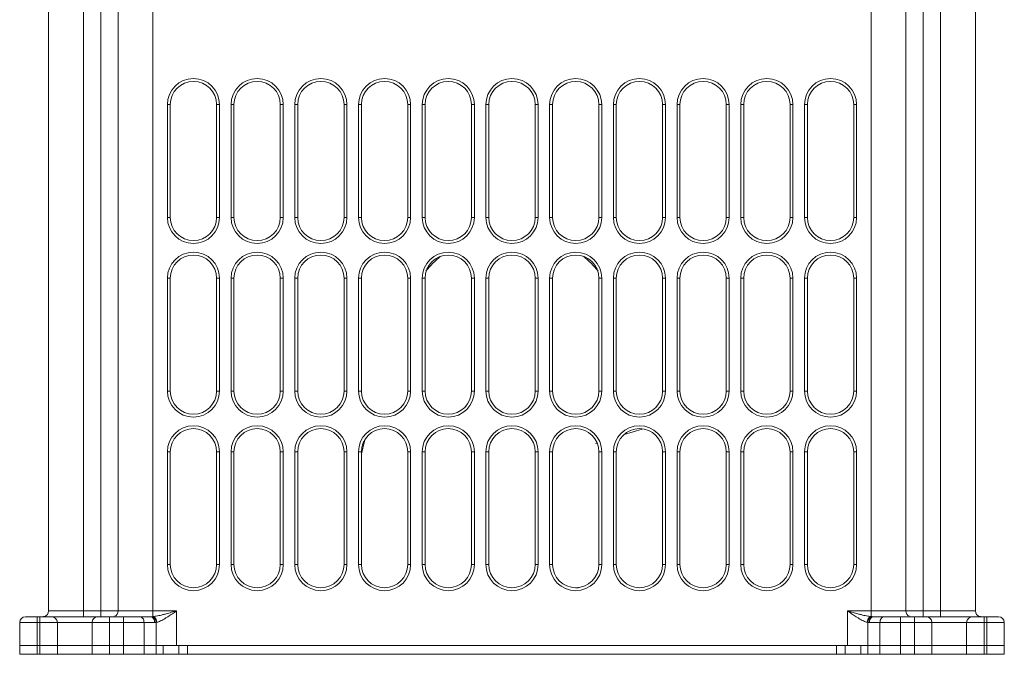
# Model space of a CAD drawing. Header units: millimetres. Extents: x -473 to 23648, y -382 to 1866.
# Tile 111 of 256: x 5052 to 5222, y 398 to 508. Entities that reach past the tile are written whole.
import ezdxf

# ---------------------------------------------------------------- set-up
doc = ezdxf.new("R2010")
doc.units = ezdxf.units.MM
doc.header["$LTSCALE"] = 80
doc.layers.get('0').update_dxf_attribs({"linetype": 'CONTINUOUS'})

msp = doc.modelspace()

# ---------------------------------------------------------------- linework, layer by layer
at = {"linetype": 'Continuous', "lineweight": 0}
for p, q in [((5057.108, 513.149), (5057.108, 405.649)), ((5063.108, 513.149), (5063.108, 404.649)), ((5066.108, 404.649), (5066.108, 513.149)), ((5069.108, 513.149), (5069.108, 405.649)), ((5075.108, 513.149), (5075.108, 404.67)), ((5199.108, 513.149), (5199.108, 404.67)), ((5205.108, 513.149), (5205.108, 405.649)), ((5208.108, 513.149), (5208.108, 404.649)), ((5211.108, 513.149), (5211.108, 404.649)), ((5217.108, 513.149), (5217.108, 405.649)), ((5077.608, 493.149), (5078.108, 493.149)), ((5077.608, 473.649), (5077.608, 493.149)), ((5078.108, 473.649), (5078.108, 493.149)), ((5086.608, 493.149), (5086.108, 493.149)), ((5086.108, 493.149), (5086.108, 473.649)), ((5086.608, 493.149), (5086.608, 473.649)), ((5088.608, 493.149), (5089.108, 493.149)), ((5088.608, 473.649), (5088.608, 493.149)), ((5089.108, 473.649), (5089.108, 493.149)), ((5097.608, 493.149), (5097.108, 493.149)), ((5097.108, 493.149), (5097.108, 473.649)), ((5097.608, 493.149), (5097.608, 473.649)), ((5099.608, 493.149), (5100.108, 493.149)), ((5099.608, 473.649), (5099.608, 493.149)), ((5100.108, 473.649), (5100.108, 493.149)), ((5108.608, 493.149), (5108.108, 493.149)), ((5108.108, 493.149), (5108.108, 473.649)), ((5108.608, 493.149), (5108.608, 473.649)), ((5110.608, 493.149), (5111.108, 493.149)), ((5110.608, 473.649), (5110.608, 493.149)), ((5111.108, 473.649), (5111.108, 493.149)), ((5119.608, 493.149), (5119.108, 493.149)), ((5119.108, 493.149), (5119.108, 473.649)), ((5119.608, 493.149), (5119.608, 473.649)), ((5121.608, 493.149), (5122.108, 493.149)), ((5121.608, 473.649), (5121.608, 493.149)), ((5122.108, 473.649), (5122.108, 493.149)), ((5130.608, 493.149), (5130.108, 493.149)), ((5130.108, 493.149), (5130.108, 473.649)), ((5130.608, 493.149), (5130.608, 473.649)), ((5132.608, 493.149), (5133.108, 493.149)), ((5132.608, 473.649), (5132.608, 493.149)), ((5133.108, 473.649), (5133.108, 493.149)), ((5141.608, 493.149), (5141.108, 493.149)), ((5141.108, 493.149), (5141.108, 473.649)), ((5141.608, 493.149), (5141.608, 473.649)), ((5143.608, 493.149), (5144.108, 493.149)), ((5143.608, 473.649), (5143.608, 493.149)), ((5144.108, 473.649), (5144.108, 493.149)), ((5152.608, 493.149), (5152.108, 493.149)), ((5152.108, 493.149), (5152.108, 473.649)), ((5152.608, 493.149), (5152.608, 473.649)), ((5154.608, 493.149), (5155.108, 493.149)), ((5154.608, 473.649), (5154.608, 493.149)), ((5155.108, 473.649), (5155.108, 493.149)), ((5163.608, 493.149), (5163.108, 493.149)), ((5163.108, 493.149), (5163.108, 473.649)), ((5163.608, 493.149), (5163.608, 473.649)), ((5165.608, 493.149), (5166.108, 493.149)), ((5165.608, 473.649), (5165.608, 493.149)), ((5166.108, 473.649), (5166.108, 493.149)), ((5174.108, 493.149), (5174.108, 473.649)), ((5174.608, 493.149), (5174.108, 493.149)), ((5174.608, 493.149), (5174.608, 473.649)), ((5176.608, 493.149), (5177.108, 493.149)), ((5176.608, 473.649), (5176.608, 493.149)), ((5177.108, 473.649), (5177.108, 493.149)), ((5185.108, 493.149), (5185.108, 473.649)), ((5185.608, 493.149), (5185.108, 493.149)), ((5185.608, 493.149), (5185.608, 473.649)), ((5187.608, 473.649), (5187.608, 493.149)), ((5187.608, 493.149), (5188.108, 493.149)), ((5188.108, 473.649), (5188.108, 493.149)), ((5196.108, 493.149), (5196.108, 473.649)), ((5196.608, 493.149), (5196.108, 493.149)), ((5196.608, 493.149), (5196.608, 473.649)), ((5077.608, 473.649), (5078.108, 473.649)), ((5086.608, 473.649), (5086.108, 473.649)), ((5088.608, 473.649), (5089.108, 473.649)), ((5097.608, 473.649), (5097.108, 473.649)), ((5099.608, 473.649), (5100.108, 473.649)), ((5108.608, 473.649), (5108.108, 473.649)), ((5110.608, 473.649), (5111.108, 473.649)), ((5119.608, 473.649), (5119.108, 473.649)), ((5121.608, 473.649), (5122.108, 473.649)), ((5130.608, 473.649), (5130.108, 473.649)), ((5132.608, 473.649), (5133.108, 473.649)), ((5141.608, 473.649), (5141.108, 473.649)), ((5143.608, 473.649), (5144.108, 473.649)), ((5152.608, 473.649), (5152.108, 473.649)), ((5154.608, 473.649), (5155.108, 473.649)), ((5163.608, 473.649), (5163.108, 473.649)), ((5165.608, 473.649), (5166.108, 473.649)), ((5174.608, 473.649), (5174.108, 473.649)), ((5176.608, 473.649), (5177.108, 473.649)), ((5185.608, 473.649), (5185.108, 473.649)), ((5187.608, 473.649), (5188.108, 473.649)), ((5196.608, 473.649), (5196.108, 473.649)), ((5077.608, 443.649), (5077.608, 463.149)), ((5077.608, 463.149), (5078.108, 463.149)), ((5078.108, 443.649), (5078.108, 463.149)), ((5086.108, 463.149), (5086.108, 443.649)), ((5086.608, 463.149), (5086.108, 463.149)), ((5086.608, 463.149), (5086.608, 443.649)), ((5088.608, 443.649), (5088.608, 463.149)), ((5088.608, 463.149), (5089.108, 463.149)), ((5089.108, 443.649), (5089.108, 463.149)), ((5097.108, 463.149), (5097.108, 443.649)), ((5097.608, 463.149), (5097.108, 463.149)), ((5097.608, 463.149), (5097.608, 443.649)), ((5099.608, 443.649), (5099.608, 463.149)), ((5099.608, 463.149), (5100.108, 463.149)), ((5100.108, 443.649), (5100.108, 463.149)), ((5108.108, 463.149), (5108.108, 443.649)), ((5108.608, 463.149), (5108.108, 463.149)), ((5108.608, 463.149), (5108.608, 443.649)), ((5110.608, 443.649), (5110.608, 463.149)), ((5110.608, 463.149), (5111.108, 463.149)), ((5111.108, 443.649), (5111.108, 463.149)), ((5119.108, 463.149), (5119.108, 443.649)), ((5119.608, 463.149), (5119.108, 463.149)), ((5119.608, 463.149), (5119.608, 443.649)), ((5121.608, 443.649), (5121.608, 463.149)), ((5121.608, 463.149), (5122.108, 463.149)), ((5122.108, 443.649), (5122.108, 463.149)), ((5130.108, 463.149), (5130.108, 443.649)), ((5130.608, 463.149), (5130.108, 463.149)), ((5130.608, 463.149), (5130.608, 443.649)), ((5132.608, 443.649), (5132.608, 463.149)), ((5132.608, 463.149), (5133.108, 463.149)), ((5133.108, 443.649), (5133.108, 463.149)), ((5141.108, 463.149), (5141.108, 443.649)), ((5141.608, 463.149), (5141.108, 463.149)), ((5141.608, 463.149), (5141.608, 443.649)), ((5143.608, 443.649), (5143.608, 463.149)), ((5143.608, 463.149), (5144.108, 463.149)), ((5144.108, 443.649), (5144.108, 463.149)), ((5152.108, 463.149), (5152.108, 443.649)), ((5152.608, 463.149), (5152.108, 463.149)), ((5152.608, 463.149), (5152.608, 443.649)), ((5154.608, 443.649), (5154.608, 463.149)), ((5154.608, 463.149), (5155.108, 463.149)), ((5155.108, 443.649), (5155.108, 463.149)), ((5163.108, 463.149), (5163.108, 443.649)), ((5163.608, 463.149), (5163.108, 463.149)), ((5163.608, 463.149), (5163.608, 443.649)), ((5165.608, 443.649), (5165.608, 463.149)), ((5165.608, 463.149), (5166.108, 463.149)), ((5166.108, 443.649), (5166.108, 463.149)), ((5174.108, 463.149), (5174.108, 443.649)), ((5174.608, 463.149), (5174.108, 463.149)), ((5174.608, 463.149), (5174.608, 443.649)), ((5176.608, 463.149), (5177.108, 463.149)), ((5176.608, 443.649), (5176.608, 463.149)), ((5177.108, 443.649), (5177.108, 463.149)), ((5185.108, 463.149), (5185.108, 443.649)), ((5185.608, 463.149), (5185.108, 463.149)), ((5185.608, 463.149), (5185.608, 443.649)), ((5187.608, 443.649), (5187.608, 463.149)), ((5187.608, 463.149), (5188.108, 463.149)), ((5188.108, 443.649), (5188.108, 463.149)), ((5196.108, 463.149), (5196.108, 443.649)), ((5196.608, 463.149), (5196.108, 463.149)), ((5196.608, 463.149), (5196.608, 443.649)), ((5077.608, 443.649), (5078.108, 443.649)), ((5086.608, 443.649), (5086.108, 443.649)), ((5088.608, 443.649), (5089.108, 443.649)), ((5097.608, 443.649), (5097.108, 443.649)), ((5099.608, 443.649), (5100.108, 443.649)), ((5108.608, 443.649), (5108.108, 443.649)), ((5110.608, 443.649), (5111.108, 443.649)), ((5119.608, 443.649), (5119.108, 443.649)), ((5121.608, 443.649), (5122.108, 443.649)), ((5130.608, 443.649), (5130.108, 443.649)), ((5132.608, 443.649), (5133.108, 443.649)), ((5141.608, 443.649), (5141.108, 443.649)), ((5143.608, 443.649), (5144.108, 443.649)), ((5152.608, 443.649), (5152.108, 443.649)), ((5154.608, 443.649), (5155.108, 443.649)), ((5163.608, 443.649), (5163.108, 443.649)), ((5165.608, 443.649), (5166.108, 443.649)), ((5174.608, 443.649), (5174.108, 443.649)), ((5176.608, 443.649), (5177.108, 443.649)), ((5185.608, 443.649), (5185.108, 443.649)), ((5187.608, 443.649), (5188.108, 443.649)), ((5196.608, 443.649), (5196.108, 443.649)), ((5159.593, 437.072), (5156.488, 436.116)), ((5111.108, 432.78), (5111.615, 434.995)), ((5151.771, 434.663), (5151.504, 434.581)), ((5077.608, 413.649), (5077.608, 433.149)), ((5077.608, 433.149), (5078.108, 433.149)), ((5078.108, 413.649), (5078.108, 433.149)), ((5086.108, 433.149), (5086.108, 413.649)), ((5086.608, 433.149), (5086.108, 433.149)), ((5086.608, 433.149), (5086.608, 413.649)), ((5088.608, 413.649), (5088.608, 433.149)), ((5088.608, 433.149), (5089.108, 433.149)), ((5089.108, 413.649), (5089.108, 433.149)), ((5097.108, 433.149), (5097.108, 413.649)), ((5097.608, 433.149), (5097.108, 433.149)), ((5097.608, 433.149), (5097.608, 413.649)), ((5099.608, 413.649), (5099.608, 433.149)), ((5099.608, 433.149), (5100.108, 433.149)), ((5100.108, 413.649), (5100.108, 433.149)), ((5108.108, 433.149), (5108.108, 413.649)), ((5108.608, 433.149), (5108.108, 433.149)), ((5108.608, 433.149), (5108.608, 413.649)), ((5110.608, 433.149), (5111.108, 433.149)), ((5110.608, 413.649), (5110.608, 433.149)), ((5111.108, 413.649), (5111.108, 433.149)), ((5119.608, 433.149), (5119.108, 433.149)), ((5119.108, 433.149), (5119.108, 413.649)), ((5119.608, 433.149), (5119.608, 413.649)), ((5121.608, 433.149), (5122.108, 433.149)), ((5121.608, 413.649), (5121.608, 433.149)), ((5122.108, 413.649), (5122.108, 433.149)), ((5130.608, 433.149), (5130.108, 433.149)), ((5130.108, 433.149), (5130.108, 413.649)), ((5130.608, 433.149), (5130.608, 413.649)), ((5132.608, 433.149), (5133.108, 433.149)), ((5132.608, 413.649), (5132.608, 433.149)), ((5133.108, 413.649), (5133.108, 433.149)), ((5141.608, 433.149), (5141.108, 433.149)), ((5141.108, 433.149), (5141.108, 413.649)), ((5141.608, 433.149), (5141.608, 413.649)), ((5143.608, 433.149), (5144.108, 433.149)), ((5143.608, 413.649), (5143.608, 433.149)), ((5144.108, 413.649), (5144.108, 433.149)), ((5152.108, 433.149), (5152.108, 413.649)), ((5152.608, 433.149), (5152.108, 433.149)), ((5152.608, 433.149), (5152.608, 413.649)), ((5154.608, 413.649), (5154.608, 433.149)), ((5154.608, 433.149), (5155.108, 433.149)), ((5155.108, 413.649), (5155.108, 433.149)), ((5163.108, 433.149), (5163.108, 413.649)), ((5163.608, 433.149), (5163.108, 433.149)), ((5163.608, 433.149), (5163.608, 413.649)), ((5165.608, 413.649), (5165.608, 433.149)), ((5165.608, 433.149), (5166.108, 433.149)), ((5166.108, 413.649), (5166.108, 433.149)), ((5174.108, 433.149), (5174.108, 413.649)), ((5174.608, 433.149), (5174.108, 433.149)), ((5174.608, 433.149), (5174.608, 413.649)), ((5176.608, 433.149), (5177.108, 433.149)), ((5176.608, 413.649), (5176.608, 433.149)), ((5177.108, 413.649), (5177.108, 433.149)), ((5185.108, 433.149), (5185.108, 413.649)), ((5185.608, 433.149), (5185.108, 433.149)), ((5185.608, 433.149), (5185.608, 413.649)), ((5187.608, 413.649), (5187.608, 433.149)), ((5187.608, 433.149), (5188.108, 433.149)), ((5188.108, 413.649), (5188.108, 433.149)), ((5196.108, 433.149), (5196.108, 413.649)), ((5196.608, 433.149), (5196.108, 433.149)), ((5196.608, 433.149), (5196.608, 413.649)), ((5077.608, 413.649), (5078.108, 413.649)), ((5086.608, 413.649), (5086.108, 413.649)), ((5088.608, 413.649), (5089.108, 413.649)), ((5097.608, 413.649), (5097.108, 413.649)), ((5099.608, 413.649), (5100.108, 413.649)), ((5108.608, 413.649), (5108.108, 413.649)), ((5110.608, 413.649), (5111.108, 413.649)), ((5119.608, 413.649), (5119.108, 413.649)), ((5121.608, 413.649), (5122.108, 413.649)), ((5130.608, 413.649), (5130.108, 413.649)), ((5132.608, 413.649), (5133.108, 413.649)), ((5141.608, 413.649), (5141.108, 413.649)), ((5143.608, 413.649), (5144.108, 413.649)), ((5152.608, 413.649), (5152.108, 413.649)), ((5154.608, 413.649), (5155.108, 413.649)), ((5163.608, 413.649), (5163.108, 413.649)), ((5165.608, 413.649), (5166.108, 413.649)), ((5174.608, 413.649), (5174.108, 413.649)), ((5176.608, 413.649), (5177.108, 413.649)), ((5185.608, 413.649), (5185.108, 413.649)), ((5187.608, 413.649), (5188.108, 413.649)), ((5196.608, 413.649), (5196.108, 413.649)), ((5074.706, 404.649), (5053.108, 404.649)), ((5055.108, 399.649), (5055.108, 404.649)), ((5055.608, 399.649), (5055.608, 404.649)), ((5079.18, 405.649), (5057.108, 405.649)), ((5067.608, 399.649), (5067.608, 404.649)), ((5070.037, 399.649), (5070.037, 404.649)), ((5079.18, 405.649), (5079.18, 399.649)), ((5195.037, 399.649), (5195.037, 405.649)), ((5217.108, 405.649), (5195.037, 405.649)), ((5221.108, 404.649), (5199.511, 404.649)), ((5204.18, 399.649), (5204.18, 404.649)), ((5206.608, 399.649), (5206.608, 404.649)), ((5218.608, 399.649), (5218.608, 404.649)), ((5219.108, 399.649), (5219.108, 404.649)), ((5075.413, 403.649), (5052.108, 403.649)), ((5052.108, 399.649), (5052.108, 403.649)), ((5058.608, 399.649), (5058.608, 403.649)), ((5064.608, 403.649), (5064.608, 399.649)), ((5073.573, 399.649), (5073.573, 403.649)), ((5075.644, 399.649), (5075.644, 403.663)), ((5198.573, 403.663), (5198.573, 399.649)), ((5222.108, 403.649), (5198.804, 403.649)), ((5200.644, 403.649), (5200.644, 399.649)), ((5209.608, 399.649), (5209.608, 403.649)), ((5215.608, 399.649), (5215.608, 403.649)), ((5222.108, 403.649), (5222.108, 399.649)), ((5058.608, 399.649), (5052.108, 399.649)), ((5058.608, 399.649), (5052.108, 399.649)), ((5052.108, 399.649), (5052.108, 398.149)), ((5055.108, 398.149), (5055.108, 399.649)), ((5055.608, 398.149), (5055.608, 399.649)), ((5064.608, 399.649), (5058.608, 399.649)), ((5058.608, 399.649), (5058.608, 398.149)), ((5064.608, 398.149), (5064.608, 399.649)), ((5070.037, 399.649), (5064.608, 399.649)), ((5064.608, 399.649), (5075.644, 399.649)), ((5067.608, 398.149), (5067.608, 399.649)), ((5070.037, 399.649), (5204.18, 399.649)), ((5070.037, 398.149), (5070.037, 399.649)), ((5073.573, 398.149), (5073.573, 399.649)), ((5075.644, 399.649), (5077.376, 399.649)), ((5075.644, 398.149), (5075.644, 399.649)), ((5076.894, 399.649), (5076.894, 398.149)), ((5079.608, 399.649), (5079.608, 398.149)), ((5081.108, 399.649), (5081.108, 398.149)), ((5193.108, 399.649), (5193.108, 398.149)), ((5194.608, 399.649), (5194.608, 398.149)), ((5196.841, 399.649), (5198.573, 399.649)), ((5197.323, 399.649), (5197.323, 398.149)), ((5198.573, 399.649), (5209.608, 399.649)), ((5198.573, 398.149), (5198.573, 399.649)), ((5200.644, 398.149), (5200.644, 399.649)), ((5209.608, 399.649), (5204.18, 399.649)), ((5204.18, 398.149), (5204.18, 399.649)), ((5206.608, 398.149), (5206.608, 399.649)), ((5215.608, 399.649), (5209.608, 399.649)), ((5209.608, 399.649), (5209.608, 398.149)), ((5222.108, 399.649), (5215.608, 399.649)), ((5222.108, 399.649), (5215.608, 399.649)), ((5215.608, 398.149), (5215.608, 399.649)), ((5218.608, 398.149), (5218.608, 399.649)), ((5219.108, 398.149), (5219.108, 399.649)), ((5222.108, 399.649), (5222.108, 398.149)), ((5052.108, 398.149), (5075.644, 398.149)), ((5075.644, 398.149), (5079.608, 398.149)), ((5079.608, 398.149), (5194.608, 398.149)), ((5194.608, 398.149), (5198.573, 398.149)), ((5198.573, 398.149), (5222.108, 398.149))]:
    msp.add_line(p, q, dxfattribs=at)
for centre, radius, start, end in [((5082.108, 493.149), 4.5, 0, 180), ((5082.108, 493.149), 4, 0, 180), ((5093.108, 493.149), 4.5, 0, 180), ((5093.108, 493.149), 4, 0, 180), ((5104.108, 493.149), 4.5, 0, 180), ((5104.108, 493.149), 4, 0, 180), ((5115.108, 493.149), 4.5, 0, 180), ((5115.108, 493.149), 4, 0, 180), ((5126.108, 493.149), 4.5, 0, 180), ((5126.108, 493.149), 4, 0, 180), ((5137.108, 493.149), 4.5, 0, 180), ((5137.108, 493.149), 4, 0, 180), ((5148.108, 493.149), 4.5, 0, 180), ((5148.108, 493.149), 4, 0, 180), ((5159.108, 493.149), 4.5, 0, 180), ((5159.108, 493.149), 4, 0, 180), ((5170.108, 493.149), 4.5, 0, 180), ((5170.108, 493.149), 4, 0, 180), ((5181.108, 493.149), 4.5, 0, 180), ((5181.108, 493.149), 4, 0, 180), ((5192.108, 493.149), 4.5, 0, 180), ((5192.108, 493.149), 4, 0, 180), ((5082.108, 473.649), 4.5, 180, 0), ((5082.108, 473.649), 4, 180, 0), ((5093.108, 473.649), 4.5, 180, 0), ((5093.108, 473.649), 4, 180, 0), ((5104.108, 473.649), 4.5, 180, 0), ((5104.108, 473.649), 4, 180, 0), ((5115.108, 473.649), 4.5, 180, 0), ((5115.108, 473.649), 4, 180, 0), ((5126.108, 473.649), 4.5, 180, 0), ((5126.108, 473.649), 4, 180, 0), ((5137.108, 473.649), 4.5, 180, 0), ((5137.108, 473.649), 4, 180, 0), ((5148.108, 473.649), 4.5, 180, 0), ((5148.108, 473.649), 4, 180, 0), ((5159.108, 473.649), 4.5, 180, 0), ((5159.108, 473.649), 4, 180, 0), ((5170.108, 473.649), 4.5, 180, 0), ((5170.108, 473.649), 4, 180, 0), ((5181.108, 473.649), 4.5, 180, 0), ((5181.108, 473.649), 4, 180, 0), ((5192.108, 473.649), 4.5, 180, 0), ((5192.108, 473.649), 4, 180, 0), ((5082.108, 463.149), 4.5, 0, 180), ((5093.108, 463.149), 4.5, 0, 180), ((5104.108, 463.149), 4.5, 0, 180), ((5115.108, 463.149), 4.5, 0, 180), ((5126.108, 463.149), 4.5, 0, 180), ((5137.108, 463.149), 4.5, 0, 180), ((5148.108, 463.149), 4.5, 0, 180), ((5159.108, 463.149), 4.5, 0, 180), ((5170.108, 463.149), 4.5, 0, 180), ((5181.108, 463.149), 4.5, 0, 180), ((5192.108, 463.149), 4.5, 0, 180), ((5082.108, 463.149), 4, 0, 180), ((5093.108, 463.149), 4, 0, 180), ((5104.108, 463.149), 4, 0, 180), ((5115.108, 463.149), 4, 0, 180), ((5126.108, 463.149), 4, 0, 180), ((5137.108, 452.149), 19.262, 129.75572, 140.43781), ((5137.108, 463.149), 4, 0, 180), ((5148.108, 463.149), 4, 0, 180), ((5137.108, 452.149), 19.262, 39.56347, 50.24238), ((5159.108, 463.149), 4, 0, 180), ((5170.108, 463.149), 4, 0, 180), ((5181.108, 463.149), 4, 0, 180), ((5192.108, 463.149), 4, 0, 180), ((5082.108, 443.649), 4.5, 180, 0), ((5082.108, 443.649), 4, 180, 0), ((5093.108, 443.649), 4.5, 180, 0), ((5093.108, 443.649), 4, 180, 0), ((5104.108, 443.649), 4.5, 180, 0), ((5104.108, 443.649), 4, 180, 0), ((5115.108, 443.649), 4.5, 180, 0), ((5115.108, 443.649), 4, 180, 0), ((5126.108, 443.649), 4.5, 180, 0), ((5126.108, 443.649), 4, 180, 0), ((5137.108, 443.649), 4.5, 180, 0), ((5137.108, 443.649), 4, 180, 0), ((5148.108, 443.649), 4.5, 180, 0), ((5148.108, 443.649), 4, 180, 0), ((5159.108, 443.649), 4.5, 180, 0), ((5159.108, 443.649), 4, 180, 0), ((5170.108, 443.649), 4.5, 180, 0), ((5170.108, 443.649), 4, 180, 0), ((5181.108, 443.649), 4.5, 180, 0), ((5181.108, 443.649), 4, 180, 0), ((5192.108, 443.649), 4.5, 180, 0), ((5192.108, 443.649), 4, 180, 0), ((5082.108, 433.149), 4.5, 0, 180), ((5082.108, 433.149), 4, 0, 180), ((5093.108, 433.149), 4.5, 0, 180), ((5093.108, 433.149), 4, 0, 180), ((5104.108, 433.149), 4.5, 0, 180), ((5104.108, 433.149), 4, 0, 180), ((5115.108, 433.149), 4.5, 0, 180), ((5115.108, 433.149), 4, 0, 180), ((5126.108, 433.149), 4.5, 0, 180), ((5126.108, 433.149), 4, 0, 180), ((5137.108, 433.149), 4.5, 0, 180), ((5137.108, 433.149), 4, 0, 180), ((5148.108, 433.149), 4.5, 0, 180), ((5148.108, 433.149), 4, 0, 180), ((5159.108, 433.149), 4.5, 0, 180), ((5159.108, 433.149), 4, 0, 180), ((5170.108, 433.149), 4.5, 0, 180), ((5170.108, 433.149), 4, 0, 180), ((5181.108, 433.149), 4.5, 0, 180), ((5181.108, 433.149), 4, 0, 180), ((5192.108, 433.149), 4.5, 0, 180), ((5192.108, 433.149), 4, 0, 180), ((5137.108, 452.149), 31, 214.21256, 214.3996), ((5137.108, 452.149), 36, 281.24108, 281.28083), ((5082.108, 413.649), 4.5, 180, 0), ((5082.108, 413.649), 4, 180, 0), ((5093.108, 413.649), 4.5, 180, 0), ((5093.108, 413.649), 4, 180, 0), ((5104.108, 413.649), 4.5, 180, 0), ((5104.108, 413.649), 4, 180, 0), ((5115.108, 413.649), 4.5, 180, 0), ((5115.108, 413.649), 4, 180, 0), ((5126.108, 413.649), 4.5, 180, 0), ((5126.108, 413.649), 4, 180, 0), ((5137.108, 413.649), 4.5, 180, 0), ((5137.108, 413.649), 4, 180, 0), ((5148.108, 413.649), 4.5, 180, 0), ((5148.108, 413.649), 4, 180, 0), ((5159.108, 413.649), 4.5, 180, 0), ((5159.108, 413.649), 4, 180, 0), ((5170.108, 413.649), 4.5, 180, 0), ((5170.108, 413.649), 4, 180, 0), ((5181.108, 413.649), 4.5, 180, 0), ((5181.108, 413.649), 4, 180, 0), ((5192.108, 413.649), 4.5, 180, 0), ((5192.108, 413.649), 4, 180, 0), ((5137.108, 452.149), 44, 284.53098, 286.69218), ((5053.108, 403.649), 1, 90, 180), ((5056.104, 405.651), 1.003, 277.2777, 279.63089), ((5056.087, 405.751), 1.105, 279.63344, 281.776), ((5056.108, 405.649), 1, 281.7575, 0), ((5057.608, 403.649), 1, 0, 90), ((5065.608, 403.649), 1, 90, 180), ((5068.108, 405.649), 1, 292.5, 0), ((5074.702, 408.347), 3.699, 270.0552, 273.58944), ((5074.581, 410.257), 5.612, 273.60051, 275.38894), ((5199.692, 410.908), 6.265, 264.65919, 265.47517), ((5199.597, 409.709), 5.063, 265.47382, 266.44638), ((5199.515, 408.347), 3.698, 266.41043, 269.94492), ((5206.108, 405.649), 1, 180, 247.50001), ((5208.608, 403.649), 1, 0, 90), ((5216.608, 403.649), 1, 90, 180), ((5218.108, 405.649), 1, 180, 258.2425), ((5218.12, 405.697), 1.05, 258.16827, 262.66939), ((5218.103, 405.569), 0.92, 262.71067, 266.17754), ((5218.097, 405.487), 0.838, 266.17846, 269.97129), ((5221.108, 403.649), 1, 0, 90), ((5075.411, 405.521), 1.872, 270.04861, 277.13739), ((5198.805, 405.518), 1.869, 262.85683, 269.95717)]:
    msp.add_arc(centre, radius, start, end, dxfattribs=at)
for points, start_tangent, end_tangent in [([(5056.12, 404.649), (5056.175, 404.65), (5056.231, 404.656)], (1, -0.0000219), (0.9919772, 0.126417)), ([(5073.573, 403.649), (5073.519, 404.031), (5073.366, 404.356), (5073.136, 404.572), (5072.866, 404.649)], (0, 1), (-1, 0)), ([(5074.706, 404.649), (5074.976, 404.572), (5075.206, 404.356), (5075.359, 404.031), (5075.413, 403.649)], (1, 0), (0, -1)), ([(5074.934, 404.656), (5075.272, 404.497), (5075.529, 404.137), (5075.644, 403.663)], (0.9933109, -0.1154703), (0.0619523, -0.9980791)), ([(5077.406, 405.149), (5076.846, 405.003), (5076.338, 404.882), (5075.881, 404.786), (5075.471, 404.715), (5075.108, 404.67)], (-0.9659386, -0.2587713), (-0.9954157, -0.0956429)), ([(5075.108, 404.67), (5075.421, 404.494), (5075.665, 404.142), (5075.787, 403.69)], (0.9774613, -0.2111147), (0.1031874, -0.9946619)), ([(5075.787, 403.69), (5076.089, 403.781), (5076.43, 403.923), (5076.812, 404.116), (5077.235, 404.357), (5077.702, 404.649)], (0.9744303, 0.2246899), (0.8411343, 0.5408263)), ([(5079.18, 405.649), (5078.335, 405.406), (5077.406, 405.149)], (-0.9607385, -0.2774553), (-0.9659671, -0.2586649)), ([(5079.178, 405.647), (5078.476, 405.164), (5077.702, 404.649)], (-0.8220322, -0.5694411), (-0.8410935, -0.5408897)), ([(5196.81, 405.149), (5196.423, 405.254), (5196, 405.372), (5195.539, 405.504), (5195.037, 405.649)], (-0.9659459, 0.2587442), (-0.9607848, 0.2772951)), ([(5196.515, 404.649), (5196.192, 404.86), (5195.84, 405.096), (5195.456, 405.359), (5195.037, 405.649)], (-0.8411512, 0.5408001), (-0.8219638, 0.5695398)), ([(5196.515, 404.649), (5196.981, 404.358), (5197.402, 404.117), (5197.783, 403.925), (5198.126, 403.782), (5198.43, 403.69)], (0.8411498, -0.5408023), (0.9743907, -0.2248616)), ([(5199.108, 404.67), (5198.743, 404.715), (5198.332, 404.787), (5197.875, 404.883), (5197.369, 405.003), (5196.81, 405.149)], (-0.9954117, 0.0956848), (-0.9659376, 0.258775)), ([(5199.108, 404.67), (5198.796, 404.494), (5198.551, 404.142), (5198.43, 403.69)], (-0.9774612, -0.211115), (-0.1031876, -0.9946619)), ([(5199.283, 404.656), (5198.945, 404.497), (5198.688, 404.137), (5198.573, 403.663)], (-0.9933108, -0.1154715), (-0.061955, -0.9980789)), ([(5198.804, 403.649), (5198.858, 404.031), (5199.011, 404.356), (5199.24, 404.572), (5199.511, 404.649)], (0, 1), (1, 0)), ([(5200.644, 403.649), (5200.698, 404.031), (5200.851, 404.356), (5201.08, 404.572), (5201.351, 404.649)], (0, 1), (1, 0)), ([(5075.644, 403.663), (5075.714, 403.675), (5075.787, 403.69)], (0.9890814, 0.1473705), (0.9743977, 0.2248314)), ([(5198.43, 403.69), (5198.502, 403.675), (5198.573, 403.663)], (0.9744343, -0.2246725), (0.9890808, -0.1473743))]:
    msp.add_spline(points, degree=3, dxfattribs=dict(at, start_tangent=start_tangent, end_tangent=end_tangent))

doc.saveas('drawing.dxf')
